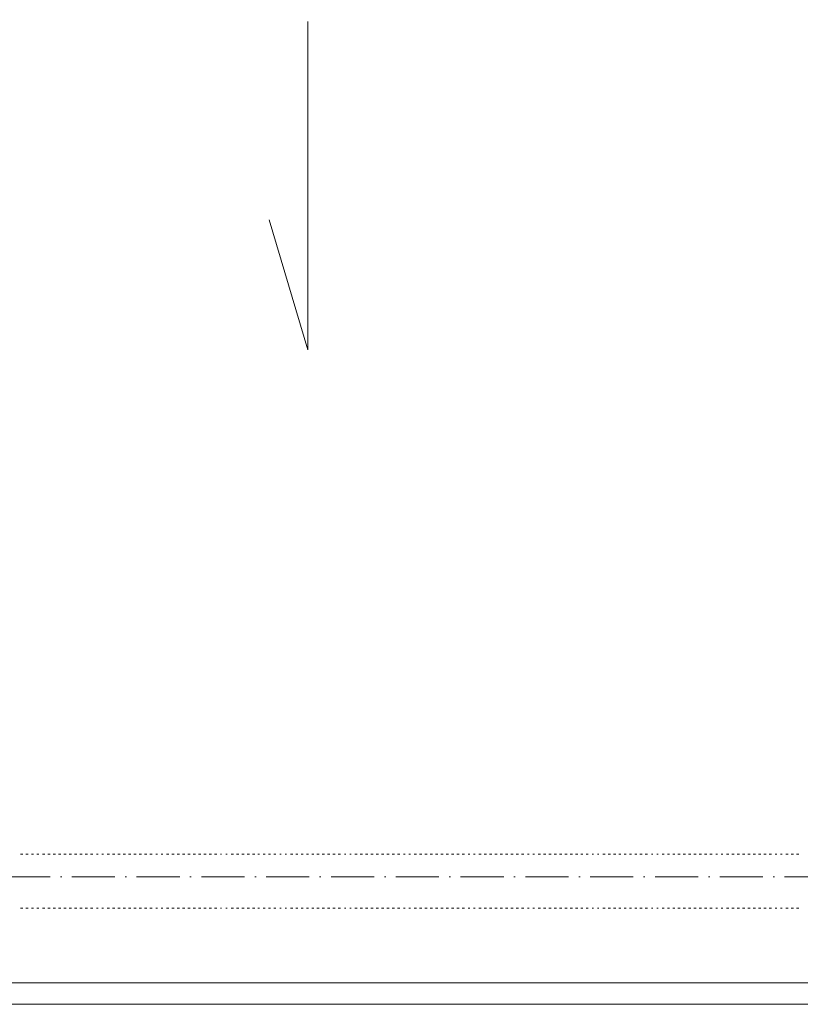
# Model space of a CAD drawing. Header units: centimetres. Extents: x -16053 to 7031, y -7778 to 254.
# Tile 150 of 256: x -4977 to -4543, y -6484 to -5936. Entities that reach past the tile are written whole.
import ezdxf

# ---------------------------------------------------------------- set-up
doc = ezdxf.new("R2010")
doc.units = ezdxf.units.CM
doc.header["$MEASUREMENT"] = 0
doc.linetypes.add('ACAD_ISO10W100', pattern=[18, 12, -3, 0, -3])
doc.layers.get('0').update_dxf_attribs({"linetype": 'CONTINUOUS'})
doc.layers.add('ODGROMÓWKA', color=3, linetype='ACAD_ISO10W100', lineweight=13)

msp = doc.modelspace()

# ---------------------------------------------------------------- linework, layer by layer
at = {"color": 252, "linetype": 'Continuous', "lineweight": 9, "true_color": 0x989898}
for points in [[(-4333.058, -5131.882), (-4313.211, -5131.882), (-4313.211, -6472.274), (-4360.845, -6472.274), (-6689.661, -6472.274), (-6689.661, -6402.476), (-6689.661, -5131.882), (-4935.441, -5131.882)], [(-4817.015, -5936.713), (-4817.015, -6119.644), (-4838.517, -6047.199)]]:
    msp.add_lwpolyline(points, dxfattribs=at)
at = {"color": 254, "linetype": 'Continuous', "lineweight": 5, "true_color": 0xfdc4fd}
for points in [[(-4977.121, -6400.491), (-4975.798, -6400.491), (-4975.798, -6400.491)], [(-4974.144, -6400.491), (-4972.821, -6400.491), (-4972.821, -6400.491)], [(-4970.836, -6400.491), (-4969.844, -6400.491), (-4969.844, -6400.491)], [(-4967.859, -6400.491), (-4966.867, -6400.491), (-4966.867, -6400.491)], [(-4964.882, -6400.491), (-4963.559, -6400.491), (-4963.559, -6400.491)], [(-4961.905, -6400.491), (-4960.582, -6400.491), (-4960.582, -6400.491)], [(-4958.928, -6400.491), (-4957.604, -6400.491), (-4957.604, -6400.491)], [(-4955.95, -6400.491), (-4954.627, -6400.491), (-4954.627, -6400.491)], [(-4952.973, -6400.491), (-4951.65, -6400.491), (-4951.65, -6400.491)], [(-4949.996, -6400.491), (-4948.673, -6400.491), (-4948.673, -6400.491)], [(-4947.019, -6400.491), (-4945.696, -6400.491), (-4945.696, -6400.491)], [(-4944.042, -6400.491), (-4942.719, -6400.491), (-4942.719, -6400.491)], [(-4941.065, -6400.491), (-4939.741, -6400.491), (-4939.741, -6400.491)], [(-4938.087, -6400.491), (-4936.764, -6400.491), (-4936.764, -6400.491)], [(-4934.779, -6400.491), (-4933.787, -6400.491), (-4933.787, -6400.491)], [(-4931.802, -6400.491), (-4930.81, -6400.491), (-4930.81, -6400.491)], [(-4928.825, -6400.491), (-4927.502, -6400.491), (-4927.502, -6400.491)], [(-4925.848, -6400.491), (-4924.525, -6400.491), (-4924.525, -6400.491)], [(-4922.871, -6400.491), (-4921.547, -6400.491), (-4921.547, -6400.491)], [(-4919.893, -6400.491), (-4918.57, -6400.491), (-4918.57, -6400.491)], [(-4916.916, -6400.491), (-4915.593, -6400.491), (-4915.593, -6400.491)], [(-4913.939, -6400.491), (-4912.616, -6400.491), (-4912.616, -6400.491)], [(-4910.962, -6400.491), (-4909.639, -6400.491), (-4909.639, -6400.491)], [(-4907.985, -6400.491), (-4906.662, -6400.491), (-4906.662, -6400.491)], [(-4905.008, -6400.491), (-4903.684, -6400.491), (-4903.684, -6400.491)], [(-4901.7, -6400.491), (-4900.707, -6400.491), (-4900.707, -6400.491)], [(-4898.722, -6400.491), (-4897.73, -6400.491), (-4897.73, -6400.491)], [(-4895.745, -6400.491), (-4894.422, -6400.491), (-4894.422, -6400.491)], [(-4892.768, -6400.491), (-4891.445, -6400.491), (-4891.445, -6400.491)], [(-4889.791, -6400.491), (-4888.468, -6400.491), (-4888.468, -6400.491)], [(-4886.814, -6400.491), (-4885.491, -6400.491), (-4885.491, -6400.491)], [(-4883.837, -6400.491), (-4882.513, -6400.491), (-4882.513, -6400.491)], [(-4880.859, -6400.491), (-4879.536, -6400.491), (-4879.536, -6400.491)], [(-4877.882, -6400.491), (-4876.559, -6400.491), (-4876.559, -6400.491)], [(-4874.905, -6400.491), (-4873.582, -6400.491), (-4873.582, -6400.491)], [(-4871.928, -6400.491), (-4870.605, -6400.491), (-4870.605, -6400.491)], [(-4868.951, -6400.491), (-4867.627, -6400.491), (-4867.627, -6400.491)], [(-4865.643, -6400.491), (-4864.981, -6400.491), (-4864.981, -6400.491)], [(-4862.665, -6400.491), (-4862.004, -6400.491), (-4862.004, -6400.491)], [(-4859.688, -6400.491), (-4858.365, -6400.491), (-4858.365, -6400.491)], [(-4856.711, -6400.491), (-4855.388, -6400.491), (-4855.388, -6400.491)], [(-4853.734, -6400.491), (-4852.411, -6400.491), (-4852.411, -6400.491)], [(-4850.757, -6400.491), (-4849.434, -6400.491), (-4849.434, -6400.491)], [(-4847.78, -6400.491), (-4846.456, -6400.491), (-4846.456, -6400.491)], [(-4844.802, -6400.491), (-4843.81, -6400.491), (-4843.81, -6400.491)], [(-4841.825, -6400.491), (-4840.833, -6400.491), (-4840.833, -6400.491)], [(-4838.848, -6400.491), (-4837.856, -6400.491), (-4837.856, -6400.491)], [(-4835.871, -6400.491), (-4834.878, -6400.491), (-4834.878, -6400.491)], [(-4832.563, -6400.491), (-4831.901, -6400.491), (-4831.901, -6400.491)], [(-4829.586, -6400.491), (-4828.924, -6400.491), (-4828.924, -6400.491)], [(-4826.609, -6400.491), (-4825.285, -6400.491), (-4825.285, -6400.491)], [(-4823.631, -6400.491), (-4822.639, -6400.491), (-4822.639, -6400.491)], [(-4820.654, -6400.491), (-4819.662, -6400.491), (-4819.662, -6400.491)], [(-4817.677, -6400.491), (-4816.685, -6400.491), (-4816.685, -6400.491)], [(-4814.7, -6400.491), (-4813.707, -6400.491), (-4813.707, -6400.491)], [(-4812.053, -6400.491), (-4810.73, -6400.491), (-4810.73, -6400.491)], [(-4809.076, -6400.491), (-4807.753, -6400.491), (-4807.753, -6400.491)], [(-4806.099, -6400.491), (-4804.776, -6400.491), (-4804.776, -6400.491)], [(-4803.122, -6400.491), (-4801.799, -6400.491), (-4801.799, -6400.491)], [(-4800.145, -6400.491), (-4798.822, -6400.491), (-4798.822, -6400.491)], [(-4796.506, -6400.491), (-4795.844, -6400.491), (-4795.844, -6400.491)], [(-4793.529, -6400.491), (-4792.867, -6400.491), (-4792.867, -6400.491)], [(-4790.882, -6400.491), (-4789.559, -6400.491), (-4789.559, -6400.491)], [(-4787.905, -6400.491), (-4786.582, -6400.491), (-4786.582, -6400.491)], [(-4784.928, -6400.491), (-4783.605, -6400.491), (-4783.605, -6400.491)], [(-4781.951, -6400.491), (-4780.628, -6400.491), (-4780.628, -6400.491)], [(-4778.974, -6400.491), (-4777.65, -6400.491), (-4777.65, -6400.491)], [(-4775.996, -6400.491), (-4774.673, -6400.491), (-4774.673, -6400.491)], [(-4773.019, -6400.491), (-4771.696, -6400.491), (-4771.696, -6400.491)], [(-4770.042, -6400.491), (-4768.719, -6400.491), (-4768.719, -6400.491)], [(-4767.065, -6400.491), (-4765.742, -6400.491), (-4765.742, -6400.491)], [(-4763.757, -6400.491), (-4762.765, -6400.491), (-4762.765, -6400.491)], [(-4760.78, -6400.491), (-4759.787, -6400.491), (-4759.787, -6400.491)], [(-4757.803, -6400.491), (-4756.479, -6400.491), (-4756.479, -6400.491)], [(-4754.825, -6400.491), (-4753.502, -6400.491), (-4753.502, -6400.491)], [(-4751.848, -6400.491), (-4750.525, -6400.491), (-4750.525, -6400.491)], [(-4748.871, -6400.491), (-4747.548, -6400.491), (-4747.548, -6400.491)], [(-4745.894, -6400.491), (-4744.571, -6400.491), (-4744.571, -6400.491)], [(-4742.917, -6400.491), (-4741.594, -6400.491), (-4741.594, -6400.491)], [(-4739.94, -6400.491), (-4738.616, -6400.491), (-4738.616, -6400.491)], [(-4736.962, -6400.491), (-4735.639, -6400.491), (-4735.639, -6400.491)], [(-4733.985, -6400.491), (-4732.662, -6400.491), (-4732.662, -6400.491)], [(-4731.008, -6400.491), (-4729.685, -6400.491), (-4729.685, -6400.491)], [(-4727.7, -6400.491), (-4726.708, -6400.491), (-4726.708, -6400.491)], [(-4724.723, -6400.491), (-4723.73, -6400.491), (-4723.73, -6400.491)], [(-4721.746, -6400.491), (-4720.422, -6400.491), (-4720.422, -6400.491)], [(-4718.768, -6400.491), (-4717.445, -6400.491), (-4717.445, -6400.491)], [(-4715.791, -6400.491), (-4714.468, -6400.491), (-4714.468, -6400.491)], [(-4712.814, -6400.491), (-4711.491, -6400.491), (-4711.491, -6400.491)], [(-4709.837, -6400.491), (-4708.514, -6400.491), (-4708.514, -6400.491)], [(-4706.86, -6400.491), (-4705.537, -6400.491), (-4705.537, -6400.491)], [(-4703.883, -6400.491), (-4702.559, -6400.491), (-4702.559, -6400.491)], [(-4700.905, -6400.491), (-4699.582, -6400.491), (-4699.582, -6400.491)], [(-4697.928, -6400.491), (-4696.605, -6400.491), (-4696.605, -6400.491)], [(-4694.62, -6400.491), (-4693.628, -6400.491), (-4693.628, -6400.491)], [(-4691.643, -6400.491), (-4690.651, -6400.491), (-4690.651, -6400.491)], [(-4688.666, -6400.491), (-4687.343, -6400.491), (-4687.343, -6400.491)], [(-4685.689, -6400.491), (-4684.366, -6400.491), (-4684.366, -6400.491)], [(-4682.712, -6400.491), (-4681.388, -6400.491), (-4681.388, -6400.491)], [(-4679.734, -6400.491), (-4678.411, -6400.491), (-4678.411, -6400.491)], [(-4676.757, -6400.491), (-4675.434, -6400.491), (-4675.434, -6400.491)], [(-4673.78, -6400.491), (-4672.457, -6400.491), (-4672.457, -6400.491)], [(-4670.803, -6400.491), (-4669.48, -6400.491), (-4669.48, -6400.491)], [(-4667.826, -6400.491), (-4666.502, -6400.491), (-4666.502, -6400.491)], [(-4664.848, -6400.491), (-4663.856, -6400.491), (-4663.856, -6400.491)], [(-4661.871, -6400.491), (-4660.879, -6400.491), (-4660.879, -6400.491)], [(-4658.563, -6400.491), (-4657.902, -6400.491), (-4657.902, -6400.491)], [(-4655.586, -6400.491), (-4654.925, -6400.491), (-4654.925, -6400.491)], [(-4652.609, -6400.491), (-4651.286, -6400.491), (-4651.286, -6400.491)], [(-4649.632, -6400.491), (-4648.309, -6400.491), (-4648.309, -6400.491)], [(-4646.655, -6400.491), (-4645.331, -6400.491), (-4645.331, -6400.491)], [(-4643.677, -6400.491), (-4642.685, -6400.491), (-4642.685, -6400.491)], [(-4640.7, -6400.491), (-4639.708, -6400.491), (-4639.708, -6400.491)], [(-4637.723, -6400.491), (-4636.731, -6400.491), (-4636.731, -6400.491)], [(-4634.746, -6400.491), (-4633.753, -6400.491), (-4633.753, -6400.491)], [(-4632.1, -6400.491), (-4630.776, -6400.491), (-4630.776, -6400.491)], [(-4629.122, -6400.491), (-4627.799, -6400.491), (-4627.799, -6400.491)], [(-4625.484, -6400.491), (-4624.822, -6400.491), (-4624.822, -6400.491)], [(-4622.506, -6400.491), (-4621.845, -6400.491), (-4621.845, -6400.491)], [(-4619.529, -6400.491), (-4618.537, -6400.491), (-4618.537, -6400.491)], [(-4616.552, -6400.491), (-4615.56, -6400.491), (-4615.56, -6400.491)], [(-4613.575, -6400.491), (-4612.582, -6400.491), (-4612.582, -6400.491)], [(-4610.928, -6400.491), (-4609.605, -6400.491), (-4609.605, -6400.491)], [(-4607.951, -6400.491), (-4606.628, -6400.491), (-4606.628, -6400.491)], [(-4604.974, -6400.491), (-4603.651, -6400.491), (-4603.651, -6400.491)], [(-4601.997, -6400.491), (-4600.674, -6400.491), (-4600.674, -6400.491)], [(-4599.02, -6400.491), (-4597.697, -6400.491), (-4597.697, -6400.491)], [(-4596.043, -6400.491), (-4594.719, -6400.491), (-4594.719, -6400.491)], [(-4593.065, -6400.491), (-4591.742, -6400.491), (-4591.742, -6400.491)], [(-4589.757, -6400.491), (-4588.765, -6400.491), (-4588.765, -6400.491)], [(-4586.78, -6400.491), (-4585.788, -6400.491), (-4585.788, -6400.491)], [(-4583.803, -6400.491), (-4582.48, -6400.491), (-4582.48, -6400.491)], [(-4580.826, -6400.491), (-4579.503, -6400.491), (-4579.503, -6400.491)], [(-4577.849, -6400.491), (-4576.526, -6400.491), (-4576.526, -6400.491)], [(-4574.872, -6400.491), (-4573.548, -6400.491), (-4573.548, -6400.491)], [(-4571.894, -6400.491), (-4570.571, -6400.491), (-4570.571, -6400.491)], [(-4568.917, -6400.491), (-4567.594, -6400.491), (-4567.594, -6400.491)], [(-4565.94, -6400.491), (-4564.617, -6400.491), (-4564.617, -6400.491)], [(-4562.963, -6400.491), (-4561.64, -6400.491), (-4561.64, -6400.491)], [(-4559.986, -6400.491), (-4558.662, -6400.491), (-4558.662, -6400.491)], [(-4556.678, -6400.491), (-4555.685, -6400.491), (-4555.685, -6400.491)], [(-4553.7, -6400.491), (-4552.708, -6400.491), (-4552.708, -6400.491)], [(-4550.723, -6400.491), (-4549.4, -6400.491), (-4549.4, -6400.491)], [(-4547.746, -6400.491), (-4546.423, -6400.491), (-4546.423, -6400.491)], [(-4544.769, -6400.491), (-4543.446, -6400.491), (-4543.446, -6400.491)], [(-4977.121, -6430.594), (-4975.798, -6430.594), (-4975.798, -6430.594)], [(-4974.144, -6430.594), (-4972.821, -6430.594), (-4972.821, -6430.594)], [(-4970.836, -6430.594), (-4969.844, -6430.594), (-4969.844, -6430.594)], [(-4967.859, -6430.594), (-4966.867, -6430.594), (-4966.867, -6430.594)], [(-4964.882, -6430.594), (-4963.559, -6430.594), (-4963.559, -6430.594)], [(-4961.905, -6430.594), (-4960.582, -6430.594), (-4960.582, -6430.594)], [(-4958.928, -6430.594), (-4957.604, -6430.594), (-4957.604, -6430.594)], [(-4955.95, -6430.594), (-4954.627, -6430.594), (-4954.627, -6430.594)], [(-4952.973, -6430.594), (-4951.65, -6430.594), (-4951.65, -6430.594)], [(-4949.996, -6430.594), (-4948.673, -6430.594), (-4948.673, -6430.594)], [(-4947.019, -6430.594), (-4945.696, -6430.594), (-4945.696, -6430.594)], [(-4944.042, -6430.594), (-4942.719, -6430.594), (-4942.719, -6430.594)], [(-4941.065, -6430.594), (-4939.741, -6430.594), (-4939.741, -6430.594)], [(-4938.087, -6430.594), (-4936.764, -6430.594), (-4936.764, -6430.594)], [(-4934.779, -6430.594), (-4933.787, -6430.594), (-4933.787, -6430.594)], [(-4931.802, -6430.594), (-4930.81, -6430.594), (-4930.81, -6430.594)], [(-4928.825, -6430.594), (-4927.502, -6430.594), (-4927.502, -6430.594)], [(-4925.848, -6430.594), (-4924.525, -6430.594), (-4924.525, -6430.594)], [(-4922.871, -6430.594), (-4921.547, -6430.594), (-4921.547, -6430.594)], [(-4919.893, -6430.594), (-4918.57, -6430.594), (-4918.57, -6430.594)], [(-4916.916, -6430.594), (-4915.593, -6430.594), (-4915.593, -6430.594)], [(-4913.939, -6430.594), (-4912.616, -6430.594), (-4912.616, -6430.594)], [(-4910.962, -6430.594), (-4909.639, -6430.594), (-4909.639, -6430.594)], [(-4907.985, -6430.594), (-4906.662, -6430.594), (-4906.662, -6430.594)], [(-4905.008, -6430.594), (-4903.684, -6430.594), (-4903.684, -6430.594)], [(-4901.7, -6430.594), (-4900.707, -6430.594), (-4900.707, -6430.594)], [(-4898.722, -6430.594), (-4897.73, -6430.594), (-4897.73, -6430.594)], [(-4895.745, -6430.594), (-4894.422, -6430.594), (-4894.422, -6430.594)], [(-4892.768, -6430.594), (-4891.445, -6430.594), (-4891.445, -6430.594)], [(-4889.791, -6430.594), (-4888.468, -6430.594), (-4888.468, -6430.594)], [(-4886.814, -6430.594), (-4885.491, -6430.594), (-4885.491, -6430.594)], [(-4883.837, -6430.594), (-4882.513, -6430.594), (-4882.513, -6430.594)], [(-4880.859, -6430.594), (-4879.536, -6430.594), (-4879.536, -6430.594)], [(-4877.882, -6430.594), (-4876.559, -6430.594), (-4876.559, -6430.594)], [(-4874.905, -6430.594), (-4873.582, -6430.594), (-4873.582, -6430.594)], [(-4871.928, -6430.594), (-4870.605, -6430.594), (-4870.605, -6430.594)], [(-4868.951, -6430.594), (-4867.627, -6430.594), (-4867.627, -6430.594)], [(-4865.643, -6430.594), (-4864.981, -6430.594), (-4864.981, -6430.594)], [(-4862.665, -6430.594), (-4862.004, -6430.594), (-4862.004, -6430.594)], [(-4859.688, -6430.594), (-4858.365, -6430.594), (-4858.365, -6430.594)], [(-4856.711, -6430.594), (-4855.388, -6430.594), (-4855.388, -6430.594)], [(-4853.734, -6430.594), (-4852.411, -6430.594), (-4852.411, -6430.594)], [(-4850.757, -6430.594), (-4849.434, -6430.594), (-4849.434, -6430.594)], [(-4847.78, -6430.594), (-4846.456, -6430.594), (-4846.456, -6430.594)], [(-4844.802, -6430.594), (-4843.81, -6430.594), (-4843.81, -6430.594)], [(-4841.825, -6430.594), (-4840.833, -6430.594), (-4840.833, -6430.594)], [(-4838.848, -6430.594), (-4837.856, -6430.594), (-4837.856, -6430.594)], [(-4835.871, -6430.594), (-4834.878, -6430.594), (-4834.878, -6430.594)], [(-4832.563, -6430.594), (-4831.901, -6430.594), (-4831.901, -6430.594)], [(-4829.586, -6430.594), (-4828.924, -6430.594), (-4828.924, -6430.594)], [(-4826.609, -6430.594), (-4825.285, -6430.594), (-4825.285, -6430.594)], [(-4823.631, -6430.594), (-4822.639, -6430.594), (-4822.639, -6430.594)], [(-4820.654, -6430.594), (-4819.662, -6430.594), (-4819.662, -6430.594)], [(-4817.677, -6430.594), (-4816.685, -6430.594), (-4816.685, -6430.594)], [(-4814.7, -6430.594), (-4813.707, -6430.594), (-4813.707, -6430.594)], [(-4812.053, -6430.594), (-4810.73, -6430.594), (-4810.73, -6430.594)], [(-4809.076, -6430.594), (-4807.753, -6430.594), (-4807.753, -6430.594)], [(-4806.099, -6430.594), (-4804.776, -6430.594), (-4804.776, -6430.594)], [(-4803.122, -6430.594), (-4801.799, -6430.594), (-4801.799, -6430.594)], [(-4800.145, -6430.594), (-4798.822, -6430.594), (-4798.822, -6430.594)], [(-4796.506, -6430.594), (-4795.844, -6430.594), (-4795.844, -6430.594)], [(-4793.529, -6430.594), (-4792.867, -6430.594), (-4792.867, -6430.594)], [(-4790.882, -6430.594), (-4789.559, -6430.594), (-4789.559, -6430.594)], [(-4787.905, -6430.594), (-4786.582, -6430.594), (-4786.582, -6430.594)], [(-4784.928, -6430.594), (-4783.605, -6430.594), (-4783.605, -6430.594)], [(-4781.951, -6430.594), (-4780.628, -6430.594), (-4780.628, -6430.594)], [(-4778.974, -6430.594), (-4777.65, -6430.594), (-4777.65, -6430.594)], [(-4775.996, -6430.594), (-4774.673, -6430.594), (-4774.673, -6430.594)], [(-4773.019, -6430.594), (-4771.696, -6430.594), (-4771.696, -6430.594)], [(-4770.042, -6430.594), (-4768.719, -6430.594), (-4768.719, -6430.594)], [(-4767.065, -6430.594), (-4765.742, -6430.594), (-4765.742, -6430.594)], [(-4763.757, -6430.594), (-4762.765, -6430.594), (-4762.765, -6430.594)], [(-4760.78, -6430.594), (-4759.787, -6430.594), (-4759.787, -6430.594)], [(-4757.803, -6430.594), (-4756.479, -6430.594), (-4756.479, -6430.594)], [(-4754.825, -6430.594), (-4753.502, -6430.594), (-4753.502, -6430.594)], [(-4751.848, -6430.594), (-4750.525, -6430.594), (-4750.525, -6430.594)], [(-4748.871, -6430.594), (-4747.548, -6430.594), (-4747.548, -6430.594)], [(-4745.894, -6430.594), (-4744.571, -6430.594), (-4744.571, -6430.594)], [(-4742.917, -6430.594), (-4741.594, -6430.594), (-4741.594, -6430.594)], [(-4739.94, -6430.594), (-4738.616, -6430.594), (-4738.616, -6430.594)], [(-4736.962, -6430.594), (-4735.639, -6430.594), (-4735.639, -6430.594)], [(-4733.985, -6430.594), (-4732.662, -6430.594), (-4732.662, -6430.594)], [(-4731.008, -6430.594), (-4729.685, -6430.594), (-4729.685, -6430.594)], [(-4727.7, -6430.594), (-4726.708, -6430.594), (-4726.708, -6430.594)], [(-4724.723, -6430.594), (-4723.73, -6430.594), (-4723.73, -6430.594)], [(-4721.746, -6430.594), (-4720.422, -6430.594), (-4720.422, -6430.594)], [(-4718.768, -6430.594), (-4717.445, -6430.594), (-4717.445, -6430.594)], [(-4715.791, -6430.594), (-4714.468, -6430.594), (-4714.468, -6430.594)], [(-4712.814, -6430.594), (-4711.491, -6430.594), (-4711.491, -6430.594)], [(-4709.837, -6430.594), (-4708.514, -6430.594), (-4708.514, -6430.594)], [(-4706.86, -6430.594), (-4705.537, -6430.594), (-4705.537, -6430.594)], [(-4703.883, -6430.594), (-4702.559, -6430.594), (-4702.559, -6430.594)], [(-4700.905, -6430.594), (-4699.582, -6430.594), (-4699.582, -6430.594)], [(-4697.928, -6430.594), (-4696.605, -6430.594), (-4696.605, -6430.594)], [(-4694.62, -6430.594), (-4693.628, -6430.594), (-4693.628, -6430.594)], [(-4691.643, -6430.594), (-4690.651, -6430.594), (-4690.651, -6430.594)], [(-4688.666, -6430.594), (-4687.343, -6430.594), (-4687.343, -6430.594)], [(-4685.689, -6430.594), (-4684.366, -6430.594), (-4684.366, -6430.594)], [(-4682.712, -6430.594), (-4681.388, -6430.594), (-4681.388, -6430.594)], [(-4679.734, -6430.594), (-4678.411, -6430.594), (-4678.411, -6430.594)], [(-4676.757, -6430.594), (-4675.434, -6430.594), (-4675.434, -6430.594)], [(-4673.78, -6430.594), (-4672.457, -6430.594), (-4672.457, -6430.594)], [(-4670.803, -6430.594), (-4669.48, -6430.594), (-4669.48, -6430.594)], [(-4667.826, -6430.594), (-4666.502, -6430.594), (-4666.502, -6430.594)], [(-4664.848, -6430.594), (-4663.856, -6430.594), (-4663.856, -6430.594)], [(-4661.871, -6430.594), (-4660.879, -6430.594), (-4660.879, -6430.594)], [(-4658.563, -6430.594), (-4657.902, -6430.594), (-4657.902, -6430.594)], [(-4655.586, -6430.594), (-4654.925, -6430.594), (-4654.925, -6430.594)], [(-4652.609, -6430.594), (-4651.286, -6430.594), (-4651.286, -6430.594)], [(-4649.632, -6430.594), (-4648.309, -6430.594), (-4648.309, -6430.594)], [(-4646.655, -6430.594), (-4645.331, -6430.594), (-4645.331, -6430.594)], [(-4643.677, -6430.594), (-4642.685, -6430.594), (-4642.685, -6430.594)], [(-4640.7, -6430.594), (-4639.708, -6430.594), (-4639.708, -6430.594)], [(-4637.723, -6430.594), (-4636.731, -6430.594), (-4636.731, -6430.594)], [(-4634.746, -6430.594), (-4633.753, -6430.594), (-4633.753, -6430.594)], [(-4632.1, -6430.594), (-4630.776, -6430.594), (-4630.776, -6430.594)], [(-4629.122, -6430.594), (-4627.799, -6430.594), (-4627.799, -6430.594)], [(-4625.484, -6430.594), (-4624.822, -6430.594), (-4624.822, -6430.594)], [(-4622.506, -6430.594), (-4621.845, -6430.594), (-4621.845, -6430.594)], [(-4619.529, -6430.594), (-4618.537, -6430.594), (-4618.537, -6430.594)], [(-4616.552, -6430.594), (-4615.56, -6430.594), (-4615.56, -6430.594)], [(-4613.575, -6430.594), (-4612.582, -6430.594), (-4612.582, -6430.594)], [(-4610.928, -6430.594), (-4609.605, -6430.594), (-4609.605, -6430.594)], [(-4607.951, -6430.594), (-4606.628, -6430.594), (-4606.628, -6430.594)], [(-4604.974, -6430.594), (-4603.651, -6430.594), (-4603.651, -6430.594)], [(-4601.997, -6430.594), (-4600.674, -6430.594), (-4600.674, -6430.594)], [(-4599.02, -6430.594), (-4597.697, -6430.594), (-4597.697, -6430.594)], [(-4596.043, -6430.594), (-4594.719, -6430.594), (-4594.719, -6430.594)], [(-4593.065, -6430.594), (-4591.742, -6430.594), (-4591.742, -6430.594)], [(-4589.757, -6430.594), (-4588.765, -6430.594), (-4588.765, -6430.594)], [(-4586.78, -6430.594), (-4585.788, -6430.594), (-4585.788, -6430.594)], [(-4583.803, -6430.594), (-4582.48, -6430.594), (-4582.48, -6430.594)], [(-4580.826, -6430.594), (-4579.503, -6430.594), (-4579.503, -6430.594)], [(-4577.849, -6430.594), (-4576.526, -6430.594), (-4576.526, -6430.594)], [(-4574.872, -6430.594), (-4573.548, -6430.594), (-4573.548, -6430.594)], [(-4571.894, -6430.594), (-4570.571, -6430.594), (-4570.571, -6430.594)], [(-4568.917, -6430.594), (-4567.594, -6430.594), (-4567.594, -6430.594)], [(-4565.94, -6430.594), (-4564.617, -6430.594), (-4564.617, -6430.594)], [(-4562.963, -6430.594), (-4561.64, -6430.594), (-4561.64, -6430.594)], [(-4559.986, -6430.594), (-4558.662, -6430.594), (-4558.662, -6430.594)], [(-4556.678, -6430.594), (-4555.685, -6430.594), (-4555.685, -6430.594)], [(-4553.7, -6430.594), (-4552.708, -6430.594), (-4552.708, -6430.594)], [(-4550.723, -6430.594), (-4549.4, -6430.594), (-4549.4, -6430.594)], [(-4547.746, -6430.594), (-4546.423, -6430.594), (-4546.423, -6430.594)], [(-4544.769, -6430.594), (-4543.446, -6430.594), (-4543.446, -6430.594)]]:
    msp.add_lwpolyline(points, dxfattribs=at)
at = {"color": 8, "linetype": 'Continuous', "lineweight": 15, "true_color": 0x767676}
msp.add_lwpolyline([(-4983.407, -6484.183), (-4313.211, -6484.183), (-4313.211, -6472.274), (-4983.407, -6472.274)], close=True, dxfattribs=at)
at = {"layer": 'ODGROMÓWKA', "ltscale": 2}
msp.add_lwpolyline([(-4983.407, -5195.892), (-4346.866, -5195.892), (-4346.866, -6413.209), (-4983.407, -6413.209)], dxfattribs=at)

doc.saveas('drawing.dxf')
